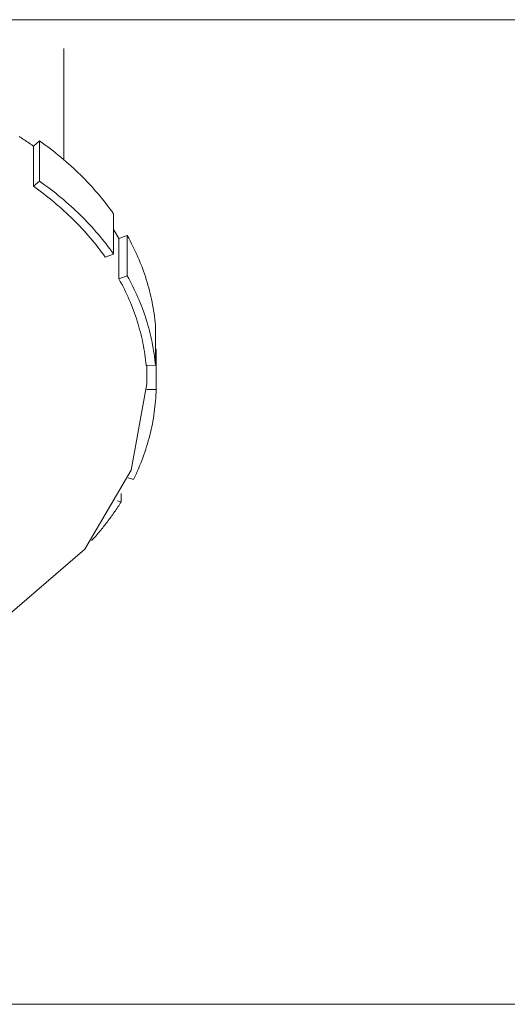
# Model space of a CAD drawing. Header units: millimetres. Extents: x -90830 to 24172, y -102460 to 73669.
# Tile 148 of 198: x 2672 to 2699, y 53265 to 53320. Entities that reach past the tile are written whole.
import ezdxf

# ---------------------------------------------------------------- set-up
doc = ezdxf.new("R2010")
doc.units = ezdxf.units.MM
doc.layers.add('at_Entity', color=253, linetype='Continuous', lineweight=9)

msp = doc.modelspace()

# ---------------------------------------------------------------- linework, layer by layer
at = {"layer": 'at_Entity'}
for p, q in [((2164.415, 53320.138), (3638.113, 53320.138)), ((2674.382, 53318.538), (2674.382, 53312.333)), ((2671.927, 53313.602), (2671.895, 53313.623)), ((2671.96, 53313.581), (2671.927, 53313.602)), ((2671.992, 53313.56), (2671.96, 53313.581)), ((2672.025, 53313.54), (2671.992, 53313.56)), ((2672.057, 53313.519), (2672.025, 53313.54)), ((2672.089, 53313.498), (2672.057, 53313.519)), ((2672.121, 53313.477), (2672.089, 53313.498)), ((2672.153, 53313.456), (2672.121, 53313.477)), ((2672.185, 53313.434), (2672.153, 53313.456)), ((2672.217, 53313.413), (2672.185, 53313.434)), ((2672.249, 53313.392), (2672.217, 53313.413)), ((2672.281, 53313.371), (2672.249, 53313.392)), ((2672.313, 53313.35), (2672.281, 53313.371)), ((2672.345, 53313.328), (2672.313, 53313.35)), ((2672.376, 53313.307), (2672.345, 53313.328)), ((2672.408, 53313.285), (2672.376, 53313.307)), ((2672.44, 53313.264), (2672.408, 53313.285)), ((2672.471, 53313.242), (2672.44, 53313.264)), ((2672.503, 53313.221), (2672.471, 53313.242)), ((2672.534, 53313.199), (2672.503, 53313.221)), ((2672.565, 53313.177), (2672.534, 53313.199)), ((2672.596, 53313.155), (2672.565, 53313.177)), ((2672.628, 53313.134), (2672.596, 53313.155)), ((2672.659, 53313.112), (2672.628, 53313.134)), ((2672.69, 53313.09), (2673.025, 53313.385)), ((2673.025, 53313.385), (2673.025, 53311.139)), ((2673.181, 53313.274), (2673.025, 53313.385)), ((2673.334, 53313.162), (2673.181, 53313.274)), ((2673.487, 53313.049), (2673.334, 53313.162)), ((2672.69, 53313.09), (2672.659, 53313.112)), ((2672.69, 53310.845), (2672.69, 53313.09)), ((2673.637, 53312.935), (2673.487, 53313.049)), ((2673.786, 53312.82), (2673.637, 53312.935)), ((2673.934, 53312.703), (2673.786, 53312.82)), ((2674.079, 53312.585), (2673.934, 53312.703)), ((2674.224, 53312.467), (2674.079, 53312.585)), ((2674.366, 53312.347), (2674.224, 53312.467)), ((2674.507, 53312.226), (2674.366, 53312.347)), ((2674.646, 53312.104), (2674.507, 53312.226)), ((2674.784, 53311.98), (2674.646, 53312.104)), ((2674.92, 53311.856), (2674.784, 53311.98)), ((2675.054, 53311.731), (2674.92, 53311.856)), ((2675.186, 53311.605), (2675.054, 53311.731)), ((2675.316, 53311.477), (2675.186, 53311.605)), ((2673.025, 53311.139), (2672.69, 53310.845)), ((2673.181, 53311.029), (2673.025, 53311.139)), ((2673.334, 53310.917), (2673.181, 53311.029)), ((2675.445, 53311.349), (2675.316, 53311.477)), ((2675.572, 53311.219), (2675.445, 53311.349)), ((2675.698, 53311.089), (2675.572, 53311.219)), ((2675.821, 53310.958), (2675.698, 53311.089)), ((2675.943, 53310.826), (2675.821, 53310.958)), ((2672.84, 53310.737), (2672.69, 53310.845)), ((2672.989, 53310.629), (2672.84, 53310.737)), ((2673.136, 53310.519), (2672.989, 53310.629)), ((2673.282, 53310.409), (2673.136, 53310.519)), ((2673.426, 53310.297), (2673.282, 53310.409)), ((2673.487, 53310.804), (2673.334, 53310.917)), ((2673.637, 53310.69), (2673.487, 53310.804)), ((2673.786, 53310.574), (2673.637, 53310.69)), ((2673.934, 53310.458), (2673.786, 53310.574)), ((2674.079, 53310.34), (2673.934, 53310.458)), ((2676.062, 53310.692), (2675.943, 53310.826)), ((2676.18, 53310.558), (2676.062, 53310.692)), ((2676.296, 53310.423), (2676.18, 53310.558)), ((2676.411, 53310.287), (2676.296, 53310.423)), ((2673.569, 53310.184), (2673.426, 53310.297)), ((2673.71, 53310.07), (2673.569, 53310.184)), ((2673.849, 53309.955), (2673.71, 53310.07)), ((2673.987, 53309.839), (2673.849, 53309.955)), ((2674.123, 53309.721), (2673.987, 53309.839)), ((2674.224, 53310.221), (2674.079, 53310.34)), ((2674.366, 53310.101), (2674.224, 53310.221)), ((2674.507, 53309.98), (2674.366, 53310.101)), ((2674.646, 53309.858), (2674.507, 53309.98)), ((2674.784, 53309.735), (2674.646, 53309.858)), ((2676.523, 53310.15), (2676.411, 53310.287)), ((2676.633, 53310.013), (2676.523, 53310.15)), ((2676.742, 53309.874), (2676.633, 53310.013)), ((2676.849, 53309.735), (2676.742, 53309.874)), ((2674.258, 53309.603), (2674.123, 53309.721)), ((2674.391, 53309.484), (2674.258, 53309.603)), ((2674.523, 53309.363), (2674.391, 53309.484)), ((2674.653, 53309.242), (2674.523, 53309.363)), ((2674.92, 53309.611), (2674.784, 53309.735)), ((2675.054, 53309.486), (2674.92, 53309.611)), ((2675.186, 53309.359), (2675.054, 53309.486)), ((2675.316, 53309.232), (2675.186, 53309.359)), ((2676.953, 53309.594), (2676.849, 53309.735)), ((2677.056, 53309.453), (2676.953, 53309.594)), ((2677.157, 53309.312), (2677.056, 53309.453)), ((2677.157, 53307.066), (2677.157, 53309.312)), ((2674.781, 53309.12), (2674.653, 53309.242)), ((2674.907, 53308.996), (2674.781, 53309.12)), ((2675.032, 53308.872), (2674.907, 53308.996)), ((2675.155, 53308.747), (2675.032, 53308.872)), ((2675.276, 53308.62), (2675.155, 53308.747)), ((2675.445, 53309.103), (2675.316, 53309.232)), ((2675.572, 53308.974), (2675.445, 53309.103)), ((2675.698, 53308.844), (2675.572, 53308.974)), ((2675.821, 53308.712), (2675.698, 53308.844)), ((2675.396, 53308.493), (2675.276, 53308.62)), ((2675.514, 53308.365), (2675.396, 53308.493)), ((2675.63, 53308.236), (2675.514, 53308.365)), ((2675.744, 53308.106), (2675.63, 53308.236)), ((2675.943, 53308.58), (2675.821, 53308.712)), ((2676.062, 53308.447), (2675.943, 53308.58)), ((2676.18, 53308.313), (2676.062, 53308.447)), ((2676.296, 53308.178), (2676.18, 53308.313)), ((2677.167, 53308.423), (2677.157, 53308.439)), ((2677.176, 53308.407), (2677.167, 53308.423)), ((2677.186, 53308.391), (2677.176, 53308.407)), ((2677.196, 53308.375), (2677.186, 53308.391)), ((2677.205, 53308.359), (2677.196, 53308.375)), ((2677.215, 53308.343), (2677.205, 53308.359)), ((2677.225, 53308.327), (2677.215, 53308.343)), ((2677.234, 53308.311), (2677.225, 53308.327)), ((2677.244, 53308.296), (2677.234, 53308.311)), ((2677.253, 53308.28), (2677.244, 53308.296)), ((2677.263, 53308.264), (2677.253, 53308.28)), ((2677.272, 53308.248), (2677.263, 53308.264)), ((2677.282, 53308.232), (2677.272, 53308.248)), ((2677.291, 53308.216), (2677.282, 53308.232)), ((2677.301, 53308.2), (2677.291, 53308.216)), ((2677.31, 53308.184), (2677.301, 53308.2)), ((2675.856, 53307.976), (2675.744, 53308.106)), ((2675.967, 53307.844), (2675.856, 53307.976)), ((2676.076, 53307.711), (2675.967, 53307.844)), ((2676.183, 53307.578), (2676.076, 53307.711)), ((2676.411, 53308.042), (2676.296, 53308.178)), ((2676.523, 53307.905), (2676.411, 53308.042)), ((2676.633, 53307.767), (2676.523, 53307.905)), ((2676.742, 53307.629), (2676.633, 53307.767)), ((2677.32, 53308.168), (2677.31, 53308.184)), ((2677.329, 53308.152), (2677.32, 53308.168)), ((2677.338, 53308.136), (2677.329, 53308.152)), ((2677.348, 53308.12), (2677.338, 53308.136)), ((2677.357, 53308.104), (2677.348, 53308.12)), ((2677.366, 53308.088), (2677.357, 53308.104)), ((2677.375, 53308.072), (2677.366, 53308.088)), ((2677.385, 53308.056), (2677.375, 53308.072)), ((2677.394, 53308.039), (2677.385, 53308.056)), ((2677.403, 53308.023), (2677.394, 53308.039)), ((2677.412, 53308.007), (2677.403, 53308.023)), ((2677.421, 53307.991), (2677.412, 53308.007)), ((2677.43, 53307.975), (2677.421, 53307.991)), ((2677.439, 53307.959), (2677.43, 53307.975)), ((2677.448, 53307.943), (2677.439, 53307.959)), ((2677.457, 53307.927), (2677.448, 53307.943)), ((2677.457, 53307.927), (2677.924, 53308.093)), ((2677.457, 53305.681), (2677.457, 53307.927)), ((2677.924, 53308.093), (2677.924, 53305.848)), ((2678.005, 53307.945), (2677.924, 53308.093)), ((2678.085, 53307.796), (2678.005, 53307.945)), ((2678.163, 53307.646), (2678.085, 53307.796)), ((2678.239, 53307.496), (2678.163, 53307.646)), ((2676.288, 53307.444), (2676.183, 53307.578)), ((2676.392, 53307.309), (2676.288, 53307.444)), ((2676.493, 53307.173), (2676.392, 53307.309)), ((2676.593, 53307.037), (2676.493, 53307.173)), ((2676.849, 53307.489), (2676.742, 53307.629)), ((2676.953, 53307.349), (2676.849, 53307.489)), ((2677.056, 53307.208), (2676.953, 53307.349)), ((2677.157, 53307.066), (2677.056, 53307.208)), ((2678.313, 53307.345), (2678.239, 53307.496)), ((2678.384, 53307.193), (2678.313, 53307.345)), ((2678.454, 53307.041), (2678.384, 53307.193)), ((2676.691, 53306.9), (2676.593, 53307.037)), ((2676.691, 53306.9), (2677.157, 53307.066)), ((2678.521, 53306.889), (2678.454, 53307.041)), ((2678.587, 53306.736), (2678.521, 53306.889)), ((2678.65, 53306.582), (2678.587, 53306.736)), ((2678.711, 53306.428), (2678.65, 53306.582)), ((2678.77, 53306.273), (2678.711, 53306.428)), ((2678.827, 53306.118), (2678.77, 53306.273)), ((2678.881, 53305.963), (2678.827, 53306.118)), ((2677.924, 53305.848), (2677.457, 53305.681)), ((2677.537, 53305.538), (2677.457, 53305.681)), ((2677.614, 53305.393), (2677.537, 53305.538)), ((2678.005, 53305.7), (2677.924, 53305.848)), ((2678.085, 53305.55), (2678.005, 53305.7)), ((2678.163, 53305.401), (2678.085, 53305.55)), ((2678.934, 53305.807), (2678.881, 53305.963)), ((2678.984, 53305.651), (2678.934, 53305.807)), ((2679.032, 53305.494), (2678.984, 53305.651)), ((2679.078, 53305.337), (2679.032, 53305.494)), ((2677.689, 53305.248), (2677.614, 53305.393)), ((2677.762, 53305.102), (2677.689, 53305.248)), ((2677.833, 53304.956), (2677.762, 53305.102)), ((2677.903, 53304.809), (2677.833, 53304.956)), ((2678.239, 53305.25), (2678.163, 53305.401)), ((2678.313, 53305.099), (2678.239, 53305.25)), ((2678.384, 53304.948), (2678.313, 53305.099)), ((2678.454, 53304.796), (2678.384, 53304.948)), ((2679.122, 53305.18), (2679.078, 53305.337)), ((2679.164, 53305.022), (2679.122, 53305.18)), ((2679.203, 53304.864), (2679.164, 53305.022)), ((2677.97, 53304.662), (2677.903, 53304.809)), ((2678.035, 53304.514), (2677.97, 53304.662)), ((2678.098, 53304.366), (2678.035, 53304.514)), ((2678.159, 53304.217), (2678.098, 53304.366)), ((2678.521, 53304.643), (2678.454, 53304.796)), ((2678.587, 53304.49), (2678.521, 53304.643)), ((2678.65, 53304.337), (2678.587, 53304.49)), ((2679.241, 53304.706), (2679.203, 53304.864)), ((2679.276, 53304.547), (2679.241, 53304.706)), ((2679.309, 53304.388), (2679.276, 53304.547)), ((2679.34, 53304.229), (2679.309, 53304.388)), ((2678.218, 53304.068), (2678.159, 53304.217)), ((2678.275, 53303.918), (2678.218, 53304.068)), ((2678.33, 53303.768), (2678.275, 53303.918)), ((2678.711, 53304.182), (2678.65, 53304.337)), ((2678.77, 53304.028), (2678.711, 53304.182)), ((2678.827, 53303.873), (2678.77, 53304.028)), ((2678.881, 53303.717), (2678.827, 53303.873)), ((2679.368, 53304.07), (2679.34, 53304.229)), ((2679.395, 53303.91), (2679.368, 53304.07)), ((2679.419, 53303.75), (2679.395, 53303.91)), ((2678.383, 53303.618), (2678.33, 53303.768)), ((2678.434, 53303.467), (2678.383, 53303.618)), ((2678.483, 53303.315), (2678.434, 53303.467)), ((2678.529, 53303.164), (2678.483, 53303.315)), ((2678.934, 53303.562), (2678.881, 53303.717)), ((2678.984, 53303.405), (2678.934, 53303.562)), ((2679.032, 53303.249), (2678.984, 53303.405)), ((2679.078, 53303.092), (2679.032, 53303.249)), ((2679.441, 53303.59), (2679.419, 53303.75)), ((2679.46, 53303.43), (2679.441, 53303.59)), ((2679.478, 53303.27), (2679.46, 53303.43)), ((2679.493, 53303.11), (2679.478, 53303.27)), ((2678.574, 53303.011), (2678.529, 53303.164)), ((2678.616, 53302.859), (2678.574, 53303.011)), ((2678.657, 53302.706), (2678.616, 53302.859)), ((2678.695, 53302.553), (2678.657, 53302.706)), ((2679.122, 53302.934), (2679.078, 53303.092)), ((2679.164, 53302.777), (2679.122, 53302.934)), ((2679.203, 53302.619), (2679.164, 53302.777)), ((2679.493, 53300.864), (2679.493, 53303.11)), ((2678.731, 53302.4), (2678.695, 53302.553)), ((2678.765, 53302.246), (2678.731, 53302.4)), ((2678.797, 53302.093), (2678.765, 53302.246)), ((2679.241, 53302.46), (2679.203, 53302.619)), ((2679.276, 53302.302), (2679.241, 53302.46)), ((2679.309, 53302.143), (2679.276, 53302.302)), ((2678.827, 53301.939), (2678.797, 53302.093)), ((2678.855, 53301.784), (2678.827, 53301.939)), ((2678.881, 53301.63), (2678.855, 53301.784)), ((2678.904, 53301.475), (2678.881, 53301.63)), ((2679.34, 53301.984), (2679.309, 53302.143)), ((2679.368, 53301.824), (2679.34, 53301.984)), ((2679.395, 53301.665), (2679.368, 53301.824)), ((2679.419, 53301.505), (2679.395, 53301.665)), ((2679.493, 53301.762), (2679.535, 53301.763)), ((2679.535, 53301.763), (2679.535, 53299.517)), ((2678.926, 53301.32), (2678.904, 53301.475)), ((2678.945, 53301.165), (2678.926, 53301.32)), ((2678.962, 53301.01), (2678.945, 53301.165)), ((2679.441, 53301.345), (2679.419, 53301.505)), ((2679.46, 53301.185), (2679.441, 53301.345)), ((2679.478, 53301.025), (2679.46, 53301.185)), ((2678.977, 53300.855), (2678.962, 53301.01)), ((2678.977, 53300.855), (2679.493, 53300.864)), ((2679.023, 53299.835), (2679.023, 53300.855)), ((2679.493, 53300.864), (2679.478, 53301.025)), ((2679.023, 53299.835), (2678.145, 53295.018)), ((2679.535, 53299.517), (2679.019, 53299.507)), ((2679.529, 53299.356), (2679.535, 53299.517)), ((2679.485, 53298.714), (2679.499, 53298.875)), ((2679.499, 53298.875), (2679.511, 53299.035)), ((2679.511, 53299.035), (2679.521, 53299.196)), ((2679.521, 53299.196), (2679.529, 53299.356)), ((2679.429, 53298.234), (2679.45, 53298.394)), ((2679.45, 53298.394), (2679.468, 53298.554)), ((2679.468, 53298.554), (2679.485, 53298.714)), ((2679.323, 53297.596), (2679.352, 53297.755)), ((2679.352, 53297.755), (2679.38, 53297.914)), ((2679.38, 53297.914), (2679.405, 53298.074)), ((2679.405, 53298.074), (2679.429, 53298.234)), ((2679.22, 53297.119), (2679.256, 53297.278)), ((2679.256, 53297.278), (2679.291, 53297.437)), ((2679.291, 53297.437), (2679.323, 53297.596)), ((2679.098, 53296.646), (2679.141, 53296.803)), ((2679.141, 53296.803), (2679.181, 53296.961)), ((2679.181, 53296.961), (2679.22, 53297.119)), ((2678.904, 53296.02), (2678.956, 53296.176)), ((2678.956, 53296.176), (2679.005, 53296.332)), ((2679.005, 53296.332), (2679.053, 53296.489)), ((2679.053, 53296.489), (2679.098, 53296.646)), ((2678.737, 53295.554), (2678.795, 53295.709)), ((2678.795, 53295.709), (2678.851, 53295.864)), ((2678.851, 53295.864), (2678.904, 53296.02)), ((2678.145, 53295.018), (2675.554, 53290.607)), ((2678.483, 53294.94), (2678.55, 53295.093)), ((2678.55, 53295.093), (2678.614, 53295.246)), ((2678.614, 53295.246), (2678.677, 53295.4)), ((2678.677, 53295.4), (2678.737, 53295.554)), ((2677.972, 53294.578), (2678.271, 53294.484)), ((2678.271, 53294.484), (2678.344, 53294.636)), ((2678.344, 53294.636), (2678.415, 53294.787)), ((2678.415, 53294.787), (2678.483, 53294.94)), ((2677.58, 53293.708), (2677.58, 53293.241)), ((2677.26, 53292.753), (2677.307, 53292.822)), ((2677.307, 53292.822), (2677.354, 53292.891)), ((2677.354, 53292.891), (2677.4, 53292.961)), ((2677.58, 53293.241), (2677.374, 53293.305)), ((2677.4, 53292.961), (2677.446, 53293.031)), ((2677.446, 53293.031), (2677.491, 53293.101)), ((2677.491, 53293.101), (2677.536, 53293.171)), ((2677.536, 53293.171), (2677.58, 53293.241)), ((2676.867, 53292.205), (2676.918, 53292.273)), ((2676.918, 53292.273), (2676.968, 53292.341)), ((2676.968, 53292.341), (2677.018, 53292.409)), ((2677.018, 53292.409), (2677.067, 53292.477)), ((2677.067, 53292.477), (2677.116, 53292.546)), ((2677.116, 53292.546), (2677.165, 53292.614)), ((2677.165, 53292.614), (2677.213, 53292.683)), ((2677.213, 53292.683), (2677.26, 53292.753)), ((2676.445, 53291.669), (2676.5, 53291.736)), ((2676.5, 53291.736), (2676.554, 53291.802)), ((2676.554, 53291.802), (2676.607, 53291.869)), ((2676.607, 53291.869), (2676.66, 53291.936)), ((2676.66, 53291.936), (2676.712, 53292.003)), ((2676.712, 53292.003), (2676.765, 53292.07)), ((2676.765, 53292.07), (2676.816, 53292.137)), ((2676.816, 53292.137), (2676.867, 53292.205)), ((2675.995, 53291.147), (2676.053, 53291.212)), ((2676.053, 53291.212), (2676.11, 53291.277)), ((2676.11, 53291.277), (2676.167, 53291.341)), ((2676.167, 53291.341), (2676.224, 53291.407)), ((2676.224, 53291.407), (2676.28, 53291.472)), ((2676.28, 53291.472), (2676.335, 53291.538)), ((2676.335, 53291.538), (2676.391, 53291.603)), ((2676.391, 53291.603), (2676.445, 53291.669)), ((2675.937, 53291.083), (2675.995, 53291.147)), ((2675.554, 53290.607), (2671.248, 53286.897)), ((2622.819, 53265.221), (3179.709, 53265.221)), ((2622.819, 53265.221), (3179.709, 53265.221)), ((2622.819, 53265.221), (3179.709, 53265.221)), ((2622.819, 53265.221), (3179.709, 53265.221)), ((2622.819, 53265.221), (3179.709, 53265.221)), ((2622.819, 53265.221), (3179.709, 53265.221)), ((2622.819, 53265.221), (3179.709, 53265.221)), ((2622.819, 53265.221), (3179.709, 53265.221)), ((2622.819, 53265.221), (3179.709, 53265.221)), ((2622.819, 53265.221), (3179.709, 53265.221))]:
    msp.add_line(p, q, dxfattribs=at)

doc.saveas('drawing.dxf')
